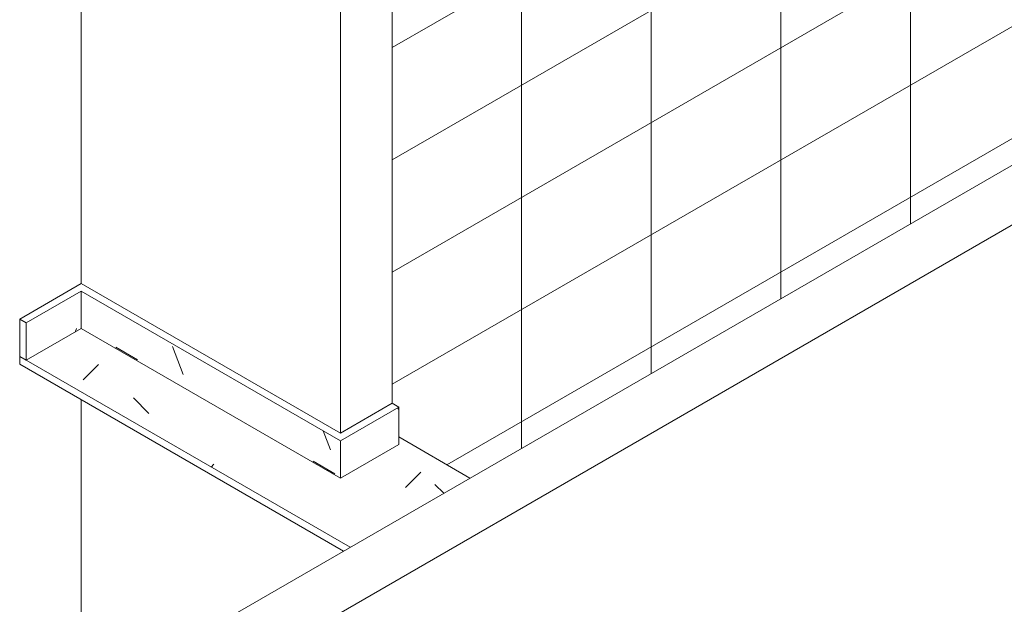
# Model space of a CAD drawing. Header units: metres. Extents: x -16.8 to 29.9, y -11.9 to 37.1.
# Tile 165 of 202: x -10.8 to -8.6, y 12.5 to 13.8. Entities that reach past the tile are written whole.
import ezdxf

# ---------------------------------------------------------------- set-up
doc = ezdxf.new("R2010")
doc.units = ezdxf.units.M
for name, color, linetype, lineweight in [('A-WALL-PATT', 7, 'Continuous', 5), ('I-WALL', 7, 'Continuous', 5), ('Q-CASE', 7, 'Continuous', 5)]:
    doc.layers.add(name, color=color, linetype=linetype, lineweight=lineweight)

# ---------------------------------------------------------------- blocks, each defined once
blk = doc.blocks.new('Parede básica _ ALV_EST_PA3 COZ - ___-1846523-EXPLODE')
at = {"layer": 'I-WALL'}
for p, q in [((-10.5086, 14.4834), (-10.6217, 14.4181)), ((-10.5086, 14.4834), (-9.9429, 14.1568)), ((-10.6217, 14.4181), (-10.6217, 13.2097)), ((-10.056, 14.0915), (-10.6217, 14.4181)), ((-9.9429, 14.1568), (-10.056, 14.0915)), ((-9.9429, 14.1568), (-9.9429, 12.9484)), ((-10.056, 12.8831), (-10.056, 14.0915)), ((-10.6217, 12.9566), (-10.6217, 12.4324)), ((-10.6217, 12.3507), (-10.6217, 12.2952))]:
    blk.add_line(p, q, dxfattribs=at)
blk = doc.blocks.new('Parede básica _ ALV_EST_PA3 - ___-1855082-EXPLODE')
at = {"layer": 'I-WALL'}
for p, q in [((-10.3601, 12.4462), (-8.5499, 13.4914)), ((-8.5499, 13.4914), (-8.4367, 13.4261)), ((-8.5499, 13.3607), (-10.1622, 12.4299)), ((-10.4167, 12.4136), (-10.3601, 12.4462))]:
    blk.add_line(p, q, dxfattribs=at)
blk = doc.blocks.new('TAMPO DO ABRIGO GLP EM GRANITO CINZA ANDORINHA - TAMPO DO ABRIGO GLP EM GRANITO CINZA ANDORINHA-1861549-EXPLODE')
at = {"layer": 'Q-CASE', "true_color": 0xa7a7a7}
h = blk.add_hatch(dxfattribs=at)
h.set_pattern_fill('FP_6', color=253, style=0, pattern_type=2)
h.set_pattern_definition([(30, (-12.955, 10.605), (0.5747346, 0.4977305), [0.05475, -0.44299, 0.05475, -0.44299, -2.655]), (30, (-12.955, 10.605), (0.5747346, 0.4977305), [-0.99547, 0.05475, -0.94072, 0.05475, -0.44299, -1.161]), (30, (-12.955, 10.605), (0.5747346, 0.4977305), [-2.489, 0.05475, -0.27707, 0.05475, -0.77481]), (125.104, (-12.739, 10.813), (-0.411802, 0.254023), [0.04123, -0.33356, 0.04123, -2.332]), (125.104, (-12.739, 10.813), (-0.411802, 0.254023), [-0.41601, -0.33356, 0.04123, -0.70835, -1.249]), (125.104, (-12.739, 10.813), (-0.411802, 0.254023), [-1.499, 0.04123, -0.33356, 0.04123, -0.83328]), (125.104, (-12.739, 10.813), (-0.411802, 0.254023), [-1.915, -0.20863, 0.04123, -0.58342]), (248.794, (-12.667, 11.186), (-0.1629306, -0.751759), [0.06554, -0.53029, 0.06554, -0.53029, -3.178]), (248.794, (-12.667, 11.186), (-0.1629306, -0.751759), [-1.192, 0.06554, -1.126, 0.06554, -0.53029, -1.39]), (248.794, (-12.667, 11.186), (-0.1629306, -0.751759), [-2.979, 0.06554, -0.33168, 0.06554, -0.92751])])
h.paths.add_polyline_path([(-10.7419, 13.0423), (-10.6217, 13.1117), (-10.6217, 13.1934), (-10.7419, 13.124), (-10.7419, 13.0454)])
h = blk.add_hatch(dxfattribs=at)
h.set_pattern_fill('FP_7', color=253, style=0, pattern_type=2)
h.set_pattern_definition([(330, (-5.086, 8.756), (0.5747323, -0.1659145), [0.05475, -0.44299, 0.05475, -0.44299, -2.655]), (330, (-5.086, 8.756), (0.5747323, -0.1659145), [-0.99547, 0.05475, -0.94072, 0.05475, -0.44299, -1.161]), (330, (-5.086, 8.756), (0.5747323, -0.1659145), [-2.489, 0.05475, -0.27707, 0.05475, -0.77481]), (111.206, (-4.87, 8.715), (-0.4118025, 0.7295314), [0.06554, -0.53029, 0.06554, -0.53029, -3.178]), (111.206, (-4.87, 8.715), (-0.4118025, 0.7295314), [-1.192, 0.06554, -1.126, 0.06554, -0.53029, -1.39]), (111.206, (-4.87, 8.715), (-0.4118025, 0.7295314), [-2.979, 0.06554, -0.33168, 0.06554, -0.92751]), (234.896, (-4.798, 9.005), (-0.162933, -0.5636206), [0.04123, -0.33356, 0.04123, -2.332]), (234.896, (-4.798, 9.005), (-0.162933, -0.5636206), [-0.41601, -0.33356, 0.04123, -0.70835, -1.249]), (234.896, (-4.798, 9.005), (-0.162933, -0.5636206), [-1.499, 0.04123, -0.33356, 0.04123, -0.83328]), (234.896, (-4.798, 9.005), (-0.162933, -0.5636206), [-1.915, -0.20863, 0.04123, -0.58342])])
h.paths.add_polyline_path([(-10.056, 12.7851), (-10.056, 12.8668), (-10.6217, 13.1934), (-10.6217, 13.1117), (-10.0699, 12.7932)])
h = blk.add_hatch(dxfattribs=at)
h.set_pattern_fill('FP_9', color=253, style=0, pattern_type=2)
h.set_pattern_definition([(0, (-7.419, 8.569), (0.8128, 0.11732), [0.06706, -0.54254, 0.06706, -0.54254, -3.251]), (0, (-7.419, 8.569), (0.8128, 0.11732), [-1.219, 0.06706, -1.152, 0.06706, -0.54254, -1.422]), (0, (-7.419, 8.569), (0.8128, 0.11732), [-3.048, 0.06706, -0.33934, 0.06706, -0.94894]), (135, (-7.114, 8.627), (-0.582373, 0.347741), [0.04742, -0.38364, 0.04742, -0.38364, -2.299]), (135, (-7.114, 8.627), (-0.582373, 0.347741), [-0.8621, 0.04742, -0.81469, 0.04742, -0.38364, -1.006]), (135, (-7.114, 8.627), (-0.582373, 0.347741), [-2.155, 0.04742, -0.23995, 0.04742, -0.671]), (225, (-7.012, 8.862), (-0.230425, -0.465057), [0.04742, -0.38364, 0.04742, -0.38364, -2.299]), (225, (-7.012, 8.862), (-0.230425, -0.465057), [-0.8621, 0.04742, -0.81469, 0.04742, -0.38364, -1.006]), (225, (-7.012, 8.862), (-0.230425, -0.465057), [-2.155, 0.04742, -0.23995, 0.04742, -0.671])])
h.paths.add_polyline_path([(-10.0348, 12.6341), (-9.7732, 12.7851), (-9.9287, 12.8749), (-9.9287, 12.8586), (-10.056, 12.7851), (-10.6217, 13.1117), (-10.7419, 13.0423), (-10.056, 12.6463)])
h = blk.add_hatch(dxfattribs=at)
h.set_pattern_fill('FP_10', color=253, style=0, pattern_type=2)
h.set_pattern_definition([(330, (-5.206, 8.687), (0.5747323, -0.1659145), [0.05475, -0.44299, 0.05475, -0.44299, -2.655]), (330, (-5.206, 8.687), (0.5747323, -0.1659145), [-0.99547, 0.05475, -0.94072, 0.05475, -0.44299, -1.161]), (330, (-5.206, 8.687), (0.5747323, -0.1659145), [-2.489, 0.05475, -0.27707, 0.05475, -0.77481]), (111.206, (-4.99, 8.645), (-0.4118025, 0.7295314), [0.06554, -0.53029, 0.06554, -0.53029, -3.178]), (111.206, (-4.99, 8.645), (-0.4118025, 0.7295314), [-1.192, 0.06554, -1.126, 0.06554, -0.53029, -1.39]), (111.206, (-4.99, 8.645), (-0.4118025, 0.7295314), [-2.979, 0.06554, -0.33168, 0.06554, -0.92751]), (234.896, (-4.919, 8.935), (-0.162933, -0.5636206), [0.04123, -0.33356, 0.04123, -2.332]), (234.896, (-4.919, 8.935), (-0.162933, -0.5636206), [-0.41601, -0.33356, 0.04123, -0.70835, -1.249]), (234.896, (-4.919, 8.935), (-0.162933, -0.5636206), [-1.499, 0.04123, -0.33356, 0.04123, -0.83328]), (234.896, (-4.919, 8.935), (-0.162933, -0.5636206), [-1.915, -0.20863, 0.04123, -0.58342])])
h.paths.add_polyline_path([(-10.0489, 12.6259), (-10.0348, 12.6341), (-10.7561, 13.0505), (-10.7561, 13.0341), (-10.056, 12.63)])
h = blk.add_hatch(dxfattribs=at)
h.set_pattern_fill('FP_8', color=253, style=0, pattern_type=2)
h.set_pattern_definition([(30, (-12.389, 10.279), (0.5747346, 0.4977305), [0.05475, -0.44299, 0.05475, -0.44299, -2.655]), (30, (-12.389, 10.279), (0.5747346, 0.4977305), [-0.99547, 0.05475, -0.94072, 0.05475, -0.44299, -1.161]), (30, (-12.389, 10.279), (0.5747346, 0.4977305), [-2.489, 0.05475, -0.27707, 0.05475, -0.77481]), (125.104, (-12.173, 10.486), (-0.411802, 0.254023), [0.04123, -0.33356, 0.04123, -2.332]), (125.104, (-12.173, 10.486), (-0.411802, 0.254023), [-0.41601, -0.33356, 0.04123, -0.70835, -1.249]), (125.104, (-12.173, 10.486), (-0.411802, 0.254023), [-1.499, 0.04123, -0.33356, 0.04123, -0.83328]), (125.104, (-12.173, 10.486), (-0.411802, 0.254023), [-1.915, -0.20863, 0.04123, -0.58342]), (248.794, (-12.101, 10.859), (-0.1629306, -0.751759), [0.06554, -0.53029, 0.06554, -0.53029, -3.178]), (248.794, (-12.101, 10.859), (-0.1629306, -0.751759), [-1.192, 0.06554, -1.126, 0.06554, -0.53029, -1.39]), (248.794, (-12.101, 10.859), (-0.1629306, -0.751759), [-2.979, 0.06554, -0.33168, 0.06554, -0.92751])])
h.paths.add_polyline_path([(-10.056, 12.7851), (-9.9287, 12.8586), (-9.9287, 12.9402), (-10.056, 12.8668), (-10.056, 12.8014)])
at = {"layer": 'Q-CASE'}
for p, q in [((-10.6217, 13.2097), (-10.7561, 13.1321)), ((-10.056, 12.8831), (-10.6217, 13.2097)), ((-10.7419, 13.124), (-10.6217, 13.1934)), ((-10.6217, 13.1934), (-10.056, 12.8668)), ((-10.6217, 13.1117), (-10.6217, 13.1934)), ((-10.7561, 13.1321), (-10.7419, 13.124)), ((-10.7561, 13.0505), (-10.7561, 13.1321)), ((-10.7419, 13.0423), (-10.7419, 13.124)), ((-10.6217, 13.1117), (-10.7419, 13.0423)), ((-10.056, 12.7851), (-10.6217, 13.1117)), ((-10.7419, 13.0423), (-10.7561, 13.0505)), ((-10.7561, 13.0505), (-10.0348, 12.6341)), ((-10.7561, 13.0341), (-10.7561, 13.0505)), ((-10.0489, 12.6259), (-10.7561, 13.0341)), ((-9.9429, 12.9484), (-10.056, 12.8831)), ((-10.056, 12.8668), (-9.9287, 12.9402)), ((-9.9287, 12.9402), (-9.9429, 12.9484)), ((-9.9287, 12.8586), (-9.9287, 12.9402)), ((-9.7732, 12.7851), (-9.9287, 12.8749)), ((-10.056, 12.7851), (-10.056, 12.8668)), ((-9.9287, 12.8586), (-10.056, 12.7851))]:
    blk.add_line(p, q, dxfattribs=at)
blk = doc.blocks.new('TAMPO DO ABRIGO GLP EM GRANITO CINZA ANDORINHA - TAMPO DO ABRIGO GLP EM GRANITO CINZA ANDORINHA-1861551-EXPLODE')
blk.add_blockref('TAMPO DO ABRIGO GLP EM GRANITO CINZA ANDORINHA - TAMPO DO ABRIGO GLP EM GRANITO CINZA ANDORINHA-1861549-EXPLODE', (0, 0))
blk = doc.blocks.new('Parede básica _ ALV_EST_PA13 - ___-1967069-EXPLODE')
at = {"layer": 'A-WALL-PATT', "true_color": 0x808080}
h = blk.add_hatch(dxfattribs=at)
h.set_pattern_fill('FP_33', color=8, style=0, pattern_type=2)
h.set_pattern_definition([(30, (-10.509, 12.418), (-3e-06, 0.244945), []), (90, (-10.509, 12.418), (-0.28284, -0.1633), [])])
h.paths.add_polyline_path([(-9.7732, 12.7851), (-8.5287, 13.5036), (-8.5287, 14.7855), (-9.9429, 13.969), (-9.9429, 12.9484), (-9.9287, 12.9402), (-9.9287, 12.8749), (-9.8015, 12.8014)])
at = {"layer": 'I-WALL'}
for p, q in [((-8.5287, 14.7855), (-9.9429, 13.969)), ((-8.5499, 13.4914), (-8.5287, 13.5036))]:
    blk.add_line(p, q, dxfattribs=at)

msp = doc.modelspace()

# ---------------------------------------------------------------- block references
at = {"layer": 'I-WALL'}
for name in ['Parede básica _ ALV_EST_PA13 - ___-1967069-EXPLODE', 'Parede básica _ ALV_EST_PA3 COZ - ___-1846523-EXPLODE', 'Parede básica _ ALV_EST_PA3 - ___-1855082-EXPLODE']:
    msp.add_blockref(name, (0, 0), dxfattribs=at)
at = {"layer": 'Q-CASE'}
msp.add_blockref('TAMPO DO ABRIGO GLP EM GRANITO CINZA ANDORINHA - TAMPO DO ABRIGO GLP EM GRANITO CINZA ANDORINHA-1861551-EXPLODE', (0, 0), dxfattribs=at)

doc.saveas('drawing.dxf')
